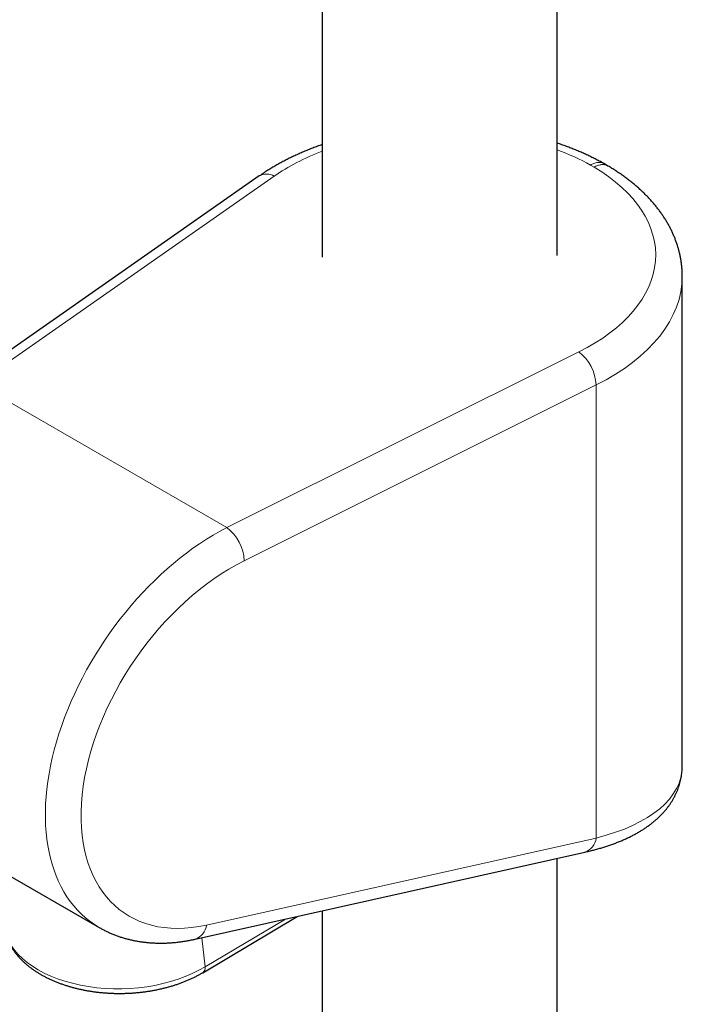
# Model space of a CAD drawing. Header units: millimetres. Extents: x 8 to 984, y 12 to 973.
# Tile 152 of 256: x 843 to 894, y 309 to 383. Entities that reach past the tile are written whole.
import ezdxf

# ---------------------------------------------------------------- set-up
doc = ezdxf.new("R2010")
doc.units = ezdxf.units.MM

msp = doc.modelspace()

# ---------------------------------------------------------------- linework, layer by layer
at = {"color": 7, "linetype": 'Continuous', "lineweight": 30}
for p, q in [((866.241, 599.626), (866.241, 365.363)), ((884.041, 365.485), (884.041, 595.939)), ((887.875, 372.29), (887.588, 372.456)), ((887.874, 372.289), (887.88, 372.286)), ((861.466, 371.518), (838.958, 355.777)), ((893.533, 326.779), (893.533, 363.904)), ((831.765, 324.641), (849.328, 314.502)), ((856.605, 313.617), (886.147, 320.217)), ((884.041, 112.591), (884.041, 319.747)), ((857.171, 311.073), (864.336, 315.344)), ((866.241, 315.77), (866.241, 113.646))]:
    msp.add_line(p, q, dxfattribs=at)
at = {"color": 252, "linetype": 'Continuous', "lineweight": 0}
for p, q in [((886.852, 372.185), (886.577, 372.344)), ((862.595, 371.502), (840.088, 355.761)), ((859.011, 344.837), (885.694, 358.168)), ((840.088, 355.761), (859.011, 344.837)), ((887, 355.662), (860.318, 342.331)), ((887, 355.662), (887, 321.287)), ((857.459, 314.686), (887, 321.287)), ((857.366, 311.524), (863.439, 315.143)), ((857.366, 311.524), (857.099, 313.727))]:
    msp.add_line(p, q, dxfattribs=at)
for centre, radius, start, end in [((862.017, 370.554), 1.111, 58.63678, 119.77101), ((883.646, 355.507), 3.357, 2.64533, 52.42464), ((856.964, 342.176), 3.357, 2.64546, 52.42453), ((885.752, 321.407), 1.253, 288.3286, 354.48659), ((856.211, 314.806), 1.253, 288.32714, 354.48653), ((856.884, 311.465), 0.486, 306.20625, 6.98451)]:
    msp.add_arc(centre, radius, start, end, dxfattribs=at)
for centre, major_axis, ratio, start_param, end_param in [((875.125, 365.414), (16.391, 0.171), 0.584112, 0.791196, 0.989527), ((875.125, 365.414), (16.391, 0.171), 0.584112, 2.137447, 2.434771), ((875.125, 365.414), (16.391, 0.171), 0.584112, 5.407035, 7.050611), ((875.141, 363.791), (18.391, 0.171), 0.583374, 5.407711, 6.277803), ((859.177, 329.965), (10.272, 15.198), 0.619116, 0.841079, 3.185609), ((860.466, 329.082), (9.282, 13.457), 0.623924, 0.847345, 3.734358), ((875.141, 329.122), (18.347, -2.916), 0.440963, 5.483088, 6.353151), ((851.045, 315.173), (8.959, 0.27), 0.593625, 3.195384, 5.477572)]:
    msp.add_ellipse(centre, major_axis=major_axis, ratio=ratio, start_param=start_param, end_param=end_param, dxfattribs=at)
at = {"color": 7, "linetype": 'Continuous', "lineweight": 30}
for points, knots in [([(866.241, 373.9), (866.236, 373.898), (866.11, 373.855), (865.868, 373.767), (865.514, 373.635), (865.166, 373.498), (864.822, 373.355), (864.483, 373.207), (864.148, 373.055), (863.82, 372.898), (863.496, 372.736), (863.178, 372.569), (862.866, 372.397), (862.559, 372.221), (862.259, 372.04), (861.965, 371.854), (861.701, 371.68), (861.537, 371.567), (861.466, 371.518)], [0, 0, 0, 0, 0.002947, 0.070284, 0.137664, 0.205085, 0.272548, 0.340052, 0.407597, 0.475179, 0.542797, 0.610447, 0.678124, 0.745825, 0.813543, 0.88127, 0.948995, 1, 1, 1, 1]), ([(887.582, 372.459), (887.572, 372.465), (887.46, 372.529), (887.243, 372.647), (886.928, 372.812), (886.607, 372.972), (886.28, 373.127), (885.949, 373.278), (885.612, 373.423), (885.27, 373.564), (884.924, 373.699), (884.572, 373.83), (884.278, 373.934), (884.1, 373.993), (884.041, 374.013)], [0, 0, 0, 0, 0.0094803, 0.1041007, 0.1986942, 0.293272, 0.3878255, 0.4823476, 0.5768323, 0.6712748, 0.7656713, 0.8600193, 0.9543166, 1, 1, 1, 1]), ([(887.581, 372.459), (887.583, 372.458), (887.585, 372.457), (887.587, 372.456), (887.587, 372.456)], [0, 0, 0, 0, 0.726014, 1, 1, 1, 1]), ([(893.532, 363.904), (893.532, 363.976), (893.531, 364.136), (893.519, 364.382), (893.498, 364.644), (893.468, 364.905), (893.429, 365.165), (893.381, 365.425), (893.324, 365.683), (893.258, 365.941), (893.183, 366.198), (893.099, 366.453), (893.007, 366.708), (892.905, 366.961), (892.794, 367.212), (892.674, 367.462), (892.546, 367.71), (892.408, 367.956), (892.262, 368.201), (892.106, 368.443), (891.942, 368.683), (891.769, 368.92), (891.588, 369.155), (891.398, 369.388), (891.199, 369.617), (890.992, 369.843), (890.777, 370.066), (890.554, 370.286), (890.322, 370.502), (890.083, 370.715), (889.836, 370.924), (889.582, 371.129), (889.32, 371.33), (889.051, 371.527), (888.775, 371.72), (888.492, 371.909), (888.203, 372.093), (887.998, 372.218), (887.889, 372.282), (887.881, 372.287)], [0, 0, 0, 0, 0.021889, 0.048408, 0.074928, 0.101464, 0.128027, 0.154631, 0.181288, 0.208011, 0.234809, 0.261694, 0.288676, 0.315761, 0.342958, 0.370273, 0.397709, 0.425271, 0.45296, 0.480776, 0.508719, 0.536785, 0.564972, 0.593275, 0.621687, 0.650202, 0.678813, 0.707511, 0.736289, 0.765138, 0.79405, 0.823016, 0.852028, 0.88108, 0.910163, 0.93927, 0.968397, 0.997537, 1, 1, 1, 1]), ([(886.147, 320.217), (886.204, 320.23), (886.371, 320.268), (886.644, 320.335), (886.965, 320.418), (887.28, 320.506), (887.59, 320.6), (887.894, 320.698), (888.193, 320.801), (888.486, 320.909), (888.773, 321.023), (889.054, 321.141), (889.328, 321.265), (889.596, 321.393), (889.856, 321.527), (890.109, 321.666), (890.354, 321.809), (890.591, 321.958), (890.82, 322.111), (891.041, 322.268), (891.252, 322.43), (891.454, 322.596), (891.647, 322.766), (891.831, 322.94), (892.005, 323.117), (892.17, 323.297), (892.325, 323.481), (892.47, 323.667), (892.606, 323.856), (892.732, 324.047), (892.849, 324.241), (892.956, 324.437), (893.054, 324.635), (893.143, 324.836), (893.223, 325.038), (893.293, 325.241), (893.355, 325.447), (893.407, 325.654), (893.45, 325.862), (893.485, 326.072), (893.51, 326.283), (893.526, 326.494), (893.533, 326.661), (893.532, 326.756), (893.532, 326.781)], [0, 0, 0, 0, 0.013736, 0.040162, 0.066633, 0.093157, 0.119731, 0.146351, 0.173012, 0.199707, 0.226426, 0.253158, 0.279884, 0.306584, 0.333239, 0.359822, 0.386306, 0.412662, 0.438857, 0.464861, 0.49064, 0.516167, 0.541417, 0.566368, 0.591007, 0.615323, 0.639316, 0.662987, 0.686346, 0.709407, 0.732186, 0.754705, 0.776985, 0.799053, 0.820935, 0.842657, 0.864249, 0.885737, 0.907151, 0.928519, 0.94987, 0.971222, 0.992604, 1, 1, 1, 1]), ([(842.109, 314.615), (842.116, 314.562), (842.13, 314.448), (842.164, 314.275), (842.207, 314.094), (842.26, 313.914), (842.321, 313.736), (842.391, 313.559), (842.47, 313.384), (842.558, 313.211), (842.655, 313.039), (842.76, 312.87), (842.875, 312.702), (842.998, 312.538), (843.129, 312.376), (843.269, 312.217), (843.417, 312.061), (843.573, 311.908), (843.737, 311.759), (843.909, 311.614), (844.089, 311.472), (844.275, 311.335), (844.469, 311.202), (844.67, 311.073), (844.876, 310.949), (845.09, 310.829), (845.309, 310.714), (845.533, 310.604), (845.764, 310.499), (845.999, 310.399), (846.239, 310.304), (846.484, 310.213), (846.733, 310.129), (846.987, 310.049), (847.244, 309.974), (847.505, 309.905), (847.769, 309.841), (848.037, 309.783), (848.307, 309.73), (848.58, 309.682), (848.855, 309.64), (849.133, 309.603), (849.412, 309.572), (849.693, 309.546), (849.975, 309.526), (850.258, 309.511), (850.541, 309.502), (850.826, 309.498), (851.11, 309.5), (851.395, 309.508), (851.679, 309.521), (851.962, 309.539), (852.245, 309.563), (852.527, 309.593), (852.807, 309.628), (853.086, 309.669), (853.362, 309.715), (853.637, 309.766), (853.909, 309.823), (854.178, 309.885), (854.445, 309.953), (854.708, 310.026), (854.968, 310.104), (855.224, 310.187), (855.476, 310.276), (855.724, 310.369), (855.967, 310.468), (856.206, 310.571), (856.439, 310.68), (856.668, 310.793), (856.891, 310.911), (857.058, 311.006), (857.15, 311.06), (857.171, 311.073)], [0, 0, 0, 0, 0.01143, 0.024652, 0.037905, 0.0512, 0.06455, 0.077963, 0.091449, 0.105013, 0.118661, 0.132396, 0.146218, 0.160127, 0.174119, 0.18819, 0.202333, 0.216542, 0.230809, 0.245125, 0.259483, 0.273874, 0.288291, 0.302726, 0.317175, 0.331632, 0.346092, 0.360551, 0.375006, 0.389456, 0.403898, 0.418331, 0.432756, 0.447171, 0.461578, 0.475976, 0.490365, 0.504747, 0.519122, 0.533491, 0.547854, 0.562214, 0.57657, 0.590925, 0.605278, 0.619631, 0.633984, 0.64834, 0.662698, 0.677059, 0.691425, 0.705797, 0.720176, 0.734562, 0.748957, 0.76336, 0.777774, 0.792199, 0.806637, 0.821086, 0.835549, 0.850026, 0.864517, 0.879023, 0.893545, 0.908081, 0.922633, 0.937199, 0.95178, 0.966374, 0.98098, 0.995595, 1, 1, 1, 1]), ([(849.33, 314.502), (849.402, 314.461), (849.554, 314.374), (849.792, 314.252), (850.042, 314.133), (850.296, 314.021), (850.555, 313.918), (850.818, 313.823), (851.085, 313.735), (851.356, 313.656), (851.631, 313.585), (851.911, 313.522), (852.194, 313.467), (852.48, 313.42), (852.77, 313.382), (853.064, 313.352), (853.36, 313.331), (853.66, 313.318), (853.963, 313.313), (854.269, 313.317), (854.577, 313.33), (854.888, 313.351), (855.201, 313.381), (855.516, 313.419), (855.833, 313.466), (856.151, 313.522), (856.409, 313.573), (856.561, 313.607), (856.605, 313.617)], [0, 0, 0, 0, 0.0347032, 0.0729792, 0.1112999, 0.1496793, 0.1881308, 0.2266666, 0.2652977, 0.3040357, 0.3428895, 0.3818669, 0.4209757, 0.4602219, 0.4996081, 0.5391392, 0.5788142, 0.6186352, 0.658599, 0.6987038, 0.7389456, 0.7793185, 0.819817, 0.8604341, 0.9011619, 0.9419916, 0.9829164, 1, 1, 1, 1])]:
    msp.add_open_spline(points, degree=3, knots=knots, dxfattribs=at)
at = {"color": 252, "linetype": 'Continuous', "lineweight": 0}
for points, knots in [([(886.577, 372.344), (886.596, 372.355), (886.66, 372.392), (886.769, 372.446), (886.91, 372.5), (887.055, 372.536), (887.201, 372.552), (887.34, 372.544), (887.469, 372.515), (887.544, 372.477), (887.581, 372.459)], [0, 0, 0, 0, 0.051868, 0.173303, 0.294737, 0.436666, 0.579046, 0.720974, 0.862899, 1, 1, 1, 1]), ([(886.852, 372.185), (886.872, 372.196), (886.936, 372.233), (887.047, 372.286), (887.176, 372.333), (887.296, 372.365), (887.408, 372.382), (887.518, 372.387), (887.623, 372.379), (887.721, 372.357), (887.806, 372.328), (887.854, 372.3), (887.874, 372.289)], [0, 0, 0, 0, 0.051483, 0.171459, 0.292548, 0.39683, 0.501114, 0.608423, 0.715736, 0.820015, 0.924297, 1, 1, 1, 1])]:
    msp.add_open_spline(points, degree=3, knots=knots, dxfattribs=at)

doc.saveas('drawing.dxf')
